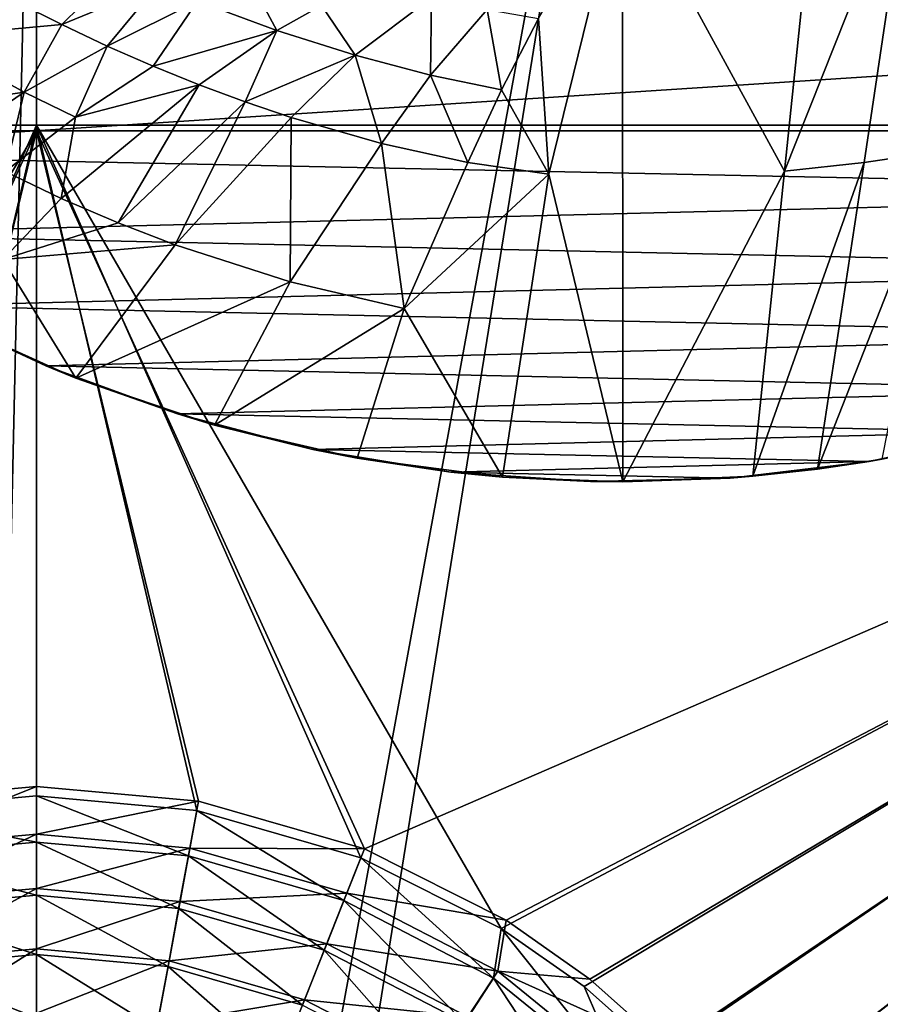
# Model space of a CAD drawing. Header units: metres. Extents: x -1004 to 0, y -808 to 0.
# Tile 86 of 160: x -505 to -366, y -336 to -177. Entities that reach past the tile are written whole.
import ezdxf

# ---------------------------------------------------------------- set-up
doc = ezdxf.new("R2010")
doc.units = ezdxf.units.M

msp = doc.modelspace()

# ---------------------------------------------------------------- linework, layer by layer
at = {"layer": 'None'}
for points in [[(-229.7612, -177.557999, 661.75354), (-196.308548, -147.470947, 662.541565), (-594.247375, -171.585114, 661.909546)], [(-376.64209, -152.629639, 266.606384), (-361.534515, -151.034119, 269.596375), (-381.715759, -201.749985, 447.479767)], [(-381.715759, -201.749985, 447.479767), (-361.534515, -151.034119, 269.596375), (-368.878967, -200.373322, 448.987335)], [(-361.534515, -151.034119, 269.596375), (-356.24649, -198.476288, 451.07196), (-368.878967, -200.373322, 448.987335)], [(-407.743011, -153.945282, 264.157867), (-376.64209, -152.629639, 266.606384), (-381.715759, -201.749985, 447.479767)], [(-419.594177, -202.230804, 445.68808), (-421.304626, -177.200241, 352.587616), (-407.743011, -153.945282, 264.157867)], [(-407.738159, -251.781006, 628.364929), (-419.594177, -202.230804, 445.68808), (-407.743011, -153.945282, 264.157867)], [(-381.715759, -201.749985, 447.479767), (-407.738159, -251.781006, 628.364929), (-407.743011, -153.945282, 264.157867)], [(-497.95578, -178.161438, 428.090607), (-505.195343, -174.531967, 425.824249), (-488.798187, -169.074997, 376.587952)], [(-497.95578, -178.161438, 428.090607), (-488.798187, -169.074997, 376.587952), (-482.479889, -171.79541, 379.249634)], [(-558.485962, -198.901932, 661.194153), (-229.7612, -177.557999, 661.75354), (-594.247375, -171.585114, 661.909546)], [(-490.647644, -181.628143, 430.310791), (-497.95578, -178.161438, 428.090607), (-482.479889, -171.79541, 379.249634)], [(-490.647644, -181.628143, 430.310791), (-482.479889, -171.79541, 379.249634), (-476.126099, -174.398392, 381.861542)], [(-476.126099, -174.398392, 381.861542), (-467.556061, -171.291489, 358.424866), (-463.373596, -179.11116, 386.841797)], [(-467.556061, -171.291489, 358.424866), (-456.17218, -175.116791, 363.572479), (-463.373596, -179.11116, 386.841797)], [(-450.792114, -183.107864, 391.339905), (-456.17218, -175.116791, 363.572479), (-438.476837, -173.781006, 345.755371)], [(-438.658356, -186.319229, 395.167114), (-450.792114, -183.107864, 391.339905), (-438.476837, -173.781006, 345.755371)], [(-438.476837, -173.781006, 345.755371), (-429.550995, -175.748596, 349.600922), (-438.658356, -186.319229, 395.167114)], [(-497.95578, -178.161438, 428.090607), (-520.058289, -180.215347, 475.520233), (-505.195343, -174.531967, 425.824249)], [(-483.266785, -184.866714, 432.465332), (-490.647644, -181.628143, 430.310791), (-476.126099, -174.398392, 381.861542)], [(-476.126099, -174.398392, 381.861542), (-463.373596, -179.11116, 386.841797), (-483.266785, -184.866714, 432.465332)], [(-463.373596, -179.11116, 386.841797), (-456.17218, -175.116791, 363.572479), (-450.792114, -183.107864, 391.339905)], [(-429.550995, -175.748596, 349.600922), (-427.251404, -188.681778, 398.134644), (-438.658356, -186.319229, 395.167114)], [(-427.251404, -188.681778, 398.134644), (-429.550995, -175.748596, 349.600922), (-421.304626, -177.200241, 352.587616)], [(-419.594177, -202.230804, 445.68808), (-427.251404, -188.681778, 398.134644), (-421.304626, -177.200241, 352.587616)], [(-265.374725, -205.054779, 661.033325), (-229.7612, -177.557999, 661.75354), (-558.485962, -198.901932, 661.194153)], [(-503.978882, -189.03627, 479.094452), (-520.058289, -180.215347, 475.520233), (-497.95578, -178.161438, 428.090607)], [(-503.978882, -189.03627, 479.094452), (-497.95578, -178.161438, 428.090607), (-490.647644, -181.628143, 430.310791)], [(-503.978882, -189.03627, 479.094452), (-524.640259, -192.081482, 527.088013), (-520.058289, -180.215347, 475.520233)], [(-463.373596, -179.11116, 386.841797), (-475.849915, -187.867722, 434.53479), (-483.266785, -184.866714, 432.465332)], [(-468.433319, -190.621521, 436.499634), (-475.849915, -187.867722, 434.53479), (-463.373596, -179.11116, 386.841797)], [(-450.792114, -183.107864, 391.339905), (-468.433319, -190.621521, 436.499634), (-463.373596, -179.11116, 386.841797)], [(-495.7612, -193.048477, 480.810181), (-503.978882, -189.03627, 479.094452), (-490.647644, -181.628143, 430.310791)], [(-495.7612, -193.048477, 480.810181), (-490.647644, -181.628143, 430.310791), (-483.266785, -184.866714, 432.465332)], [(-461.053131, -193.118423, 438.340393), (-468.433319, -190.621521, 436.499634), (-450.792114, -183.107864, 391.339905)], [(-446.548157, -197.305054, 441.571716), (-461.053131, -193.118423, 438.340393), (-450.792114, -183.107864, 391.339905)], [(-446.548157, -197.305054, 441.571716), (-450.792114, -183.107864, 391.339905), (-438.658356, -186.319229, 395.167114)], [(-475.849915, -187.867722, 434.53479), (-495.7612, -193.048477, 480.810181), (-483.266785, -184.866714, 432.465332)], [(-432.629456, -200.361572, 444.072937), (-446.548157, -197.305054, 441.571716), (-438.658356, -186.319229, 395.167114)], [(-438.658356, -186.319229, 395.167114), (-427.251404, -188.681778, 398.134644), (-432.629456, -200.361572, 444.072937)], [(-488.9086, -210.077866, 531.815247), (-498.039124, -206.131241, 530.710022), (-475.849915, -187.867722, 434.53479)], [(-498.039124, -206.131241, 530.710022), (-495.7612, -193.048477, 480.810181), (-475.849915, -187.867722, 434.53479)], [(-468.433319, -190.621521, 436.499634), (-488.9086, -210.077866, 531.815247), (-475.849915, -187.867722, 434.53479)], [(-515.940308, -197.123001, 528.335327), (-524.640259, -192.081482, 527.088013), (-503.978882, -189.03627, 479.094452)], [(-507.061371, -201.80954, 529.546265), (-515.940308, -197.123001, 528.335327), (-503.978882, -189.03627, 479.094452)], [(-507.061371, -201.80954, 529.546265), (-503.978882, -189.03627, 479.094452), (-495.7612, -193.048477, 480.810181)], [(-427.251404, -188.681778, 398.134644), (-419.594177, -202.230804, 445.68808), (-432.629456, -200.361572, 444.072937)], [(-479.704651, -213.639099, 532.851135), (-488.9086, -210.077866, 531.815247), (-468.433319, -190.621521, 436.499634)], [(-461.053131, -193.118423, 438.340393), (-479.704651, -213.639099, 532.851135), (-468.433319, -190.621521, 436.499634)], [(-498.039124, -206.131241, 530.710022), (-507.061371, -201.80954, 529.546265), (-495.7612, -193.048477, 480.810181)], [(-479.704651, -213.639099, 532.851135), (-461.053131, -193.118423, 438.340393), (-461.218109, -219.567978, 534.67041)], [(-461.218109, -219.567978, 534.67041), (-461.053131, -193.118423, 438.340393), (-446.548157, -197.305054, 441.571716)], [(-442.866852, -223.854767, 536.079407), (-461.218109, -219.567978, 534.67041), (-446.548157, -197.305054, 441.571716)], [(-442.866852, -223.854767, 536.079407), (-446.548157, -197.305054, 441.571716), (-432.629456, -200.361572, 444.072937)], [(-540.131531, -211.915665, 660.853333), (-265.374725, -205.054779, 661.033325), (-558.485962, -198.901932, 661.194153)], [(-366.035156, -248.130508, 628.364929), (-376.390991, -249.726334, 628.364929), (-356.24649, -198.476288, 451.07196)], [(-356.24649, -198.476288, 451.07196), (-376.390991, -249.726334, 628.364929), (-368.878967, -200.373322, 448.987335)], [(-419.594177, -202.230804, 445.68808), (-442.866852, -223.854767, 536.079407), (-432.629456, -200.361572, 444.072937)], [(-376.390991, -249.726334, 628.364929), (-386.80661, -250.868378, 628.364929), (-368.878967, -200.373322, 448.987335)], [(-368.878967, -200.373322, 448.987335), (-386.80661, -250.868378, 628.364929), (-381.715759, -201.749985, 447.479767)], [(-498.039124, -206.131241, 530.710022), (-507.408875, -215.96991, 579.338257), (-507.061371, -201.80954, 529.546265)], [(-427.0448, -251.000229, 628.364868), (-442.866852, -223.854767, 536.079407), (-419.594177, -202.230804, 445.68808)], [(-407.738159, -251.781006, 628.364929), (-427.0448, -251.000229, 628.364868), (-419.594177, -202.230804, 445.68808)], [(-386.80661, -250.868378, 628.364929), (-407.738159, -251.781006, 628.364929), (-381.715759, -201.749985, 447.479767)], [(-284.117157, -217.49707, 660.707458), (-265.374725, -205.054779, 661.033325), (-540.131531, -211.915665, 660.853333)], [(-507.408875, -215.96991, 579.338257), (-498.039124, -206.131241, 530.710022), (-488.9086, -210.077866, 531.815247)], [(-479.704651, -213.639099, 532.851135), (-507.408875, -215.96991, 579.338257), (-488.9086, -210.077866, 531.815247)], [(-520.812561, -223.441391, 660.551514), (-284.117157, -217.49707, 660.707458), (-540.131531, -211.915665, 660.853333)], [(-495.685699, -235.064606, 628.364929), (-507.408875, -215.96991, 579.338257), (-479.704651, -213.639099, 532.851135)], [(-461.218109, -219.567978, 534.67041), (-495.685699, -235.064606, 628.364929), (-479.704651, -213.639099, 532.851135)], [(-495.685699, -235.064606, 628.364929), (-517.136902, -225.365845, 628.364929), (-507.408875, -215.96991, 579.338257)], [(-303.921326, -228.169846, 660.427917), (-284.117157, -217.49707, 660.707458), (-520.812561, -223.441391, 660.551514)], [(-473.376801, -242.616562, 628.364929), (-495.685699, -235.064606, 628.364929), (-461.218109, -219.567978, 534.67041)], [(-442.866852, -223.854767, 536.079407), (-473.376801, -242.616562, 628.364929), (-461.218109, -219.567978, 534.67041)], [(-500.497192, -233.107132, 660.29834), (-303.921326, -228.169846, 660.427917), (-520.812561, -223.441391, 660.551514)], [(-517.136902, -225.365845, 628.364929), (-500.497192, -233.107132, 660.29834), (-520.812561, -223.441391, 660.551514)], [(-450.423035, -247.94635, 628.364929), (-473.376801, -242.616562, 628.364929), (-442.866852, -223.854767, 536.079407)], [(-427.0448, -251.000229, 628.364868), (-450.423035, -247.94635, 628.364929), (-442.866852, -223.854767, 536.079407)], [(-517.136902, -225.365845, 628.364929), (-495.685699, -235.064606, 628.364929), (-500.497192, -233.107132, 660.29834)], [(-324.638794, -236.940872, 660.198181), (-303.921326, -228.169846, 660.427917), (-500.497192, -233.107132, 660.29834)], [(-479.36441, -240.827759, 660.096191), (-324.638794, -236.940872, 660.198181), (-500.497192, -233.107132, 660.29834)], [(-495.685699, -235.064606, 628.364929), (-479.36441, -240.827759, 660.096191), (-500.497192, -233.107132, 660.29834)], [(-495.685699, -235.064606, 628.364929), (-473.376801, -242.616562, 628.364929), (-479.36441, -240.827759, 660.096191)], [(-346.087494, -243.732101, 660.020264), (-324.638794, -236.940872, 660.198181), (-479.36441, -240.827759, 660.096191)], [(-457.592987, -246.536331, 659.946716), (-346.087494, -243.732101, 660.020264), (-479.36441, -240.827759, 660.096191)], [(-473.376801, -242.616562, 628.364929), (-457.592987, -246.536331, 659.946716), (-479.36441, -240.827759, 660.096191)], [(-473.376801, -242.616562, 628.364929), (-450.423035, -247.94635, 628.364929), (-457.592987, -246.536331, 659.946716)], [(-368.080811, -248.485947, 659.895752), (-346.087494, -243.732101, 660.020264), (-457.592987, -246.536331, 659.946716)], [(-368.080811, -248.485947, 659.895752), (-355.758484, -246.085342, 628.364929), (-346.087494, -243.732101, 660.020264)], [(-435.383087, -250.178894, 659.851318), (-368.080811, -248.485947, 659.895752), (-457.592987, -246.536331, 659.946716)], [(-450.423035, -247.94635, 628.364929), (-435.383087, -250.178894, 659.851318), (-457.592987, -246.536331, 659.946716)], [(-368.080811, -248.485947, 659.895752), (-366.035156, -248.130508, 628.364929), (-355.758484, -246.085342, 628.364929)], [(-450.423035, -247.94635, 628.364929), (-427.0448, -251.000229, 628.364868), (-435.383087, -250.178894, 659.851318)], [(-390.429749, -251.158157, 659.825745), (-368.080811, -248.485947, 659.895752), (-435.383087, -250.178894, 659.851318)], [(-390.429749, -251.158157, 659.825745), (-376.390991, -249.726334, 628.364929), (-368.080811, -248.485947, 659.895752)], [(-376.390991, -249.726334, 628.364929), (-366.035156, -248.130508, 628.364929), (-368.080811, -248.485947, 659.895752)], [(-412.92926, -251.724091, 659.810852), (-390.429749, -251.158157, 659.825745), (-435.383087, -250.178894, 659.851318)], [(-427.0448, -251.000229, 628.364868), (-412.92926, -251.724091, 659.810852), (-435.383087, -250.178894, 659.851318)], [(-386.80661, -250.868378, 628.364929), (-376.390991, -249.726334, 628.364929), (-390.429749, -251.158157, 659.825745)], [(-427.0448, -251.000229, 628.364868), (-407.738159, -251.781006, 628.364929), (-412.92926, -251.724091, 659.810852)], [(-407.738159, -251.781006, 628.364929), (-390.429749, -251.158157, 659.825745), (-412.92926, -251.724091, 659.810852)], [(-407.738159, -251.781006, 628.364929), (-386.80661, -250.868378, 628.364929), (-390.429749, -251.158157, 659.825745)]]:
    msp.add_3dface(points, dxfattribs=at)
at = {"layer": 'None012310'}
for points in [[(-901.755127, -155.084702, 2143.836426), (-820.791748, -194.333847, 2169.999756), (-502.018646, -55.05748, 2077.158447)], [(-502.018646, -55.05748, 2077.158447), (-820.791748, -194.333847, 2169.999756), (-502.018646, -194.333847, 2169.999756)], [(-183.245575, -194.333847, 2169.999756), (-102.282211, -155.084702, 2143.836426), (-502.018646, -55.05748, 2077.158447)], [(-502.018646, -55.05748, 2077.158447), (-502.018646, -194.333847, 2169.999756), (-183.245575, -194.333847, 2169.999756)], [(-820.791748, -195.279739, 2167.143799), (-898.363892, -158.604187, 2142.695801), (-502.018646, -57.672649, 2075.415039)], [(-502.018646, -195.279739, 2167.143799), (-820.791748, -195.279739, 2167.143799), (-502.018646, -57.672649, 2075.415039)], [(-502.018646, -195.279739, 2167.143799), (-502.018646, -57.672649, 2075.415039), (-183.245575, -195.279739, 2167.143799)], [(-502.018646, -57.672649, 2075.415039), (-104.109055, -156.91658, 2141.570801), (-183.245575, -195.279739, 2167.143799)], [(-820.791748, -194.333847, 2169.999756), (-554.199829, -312.256042, 2169.999756), (-502.018646, -194.333847, 2169.999756)], [(-554.199829, -312.256042, 2169.999756), (-527.81488, -304.667114, 2169.999756), (-502.018646, -194.333847, 2169.999756)], [(-502.018646, -194.333847, 2169.999756), (-527.81488, -304.667114, 2169.999756), (-502.018646, -302.29953, 2169.999756)], [(-476.222412, -304.667114, 2169.999756), (-449.837494, -312.256042, 2169.999756), (-502.018646, -194.333847, 2169.999756)], [(-449.837494, -312.256042, 2169.999756), (-427.269409, -323.616211, 2169.999756), (-502.018646, -194.333847, 2169.999756)], [(-502.018646, -194.333847, 2169.999756), (-427.269409, -323.616211, 2169.999756), (-183.245575, -194.333847, 2169.999756)], [(-502.018646, -302.29953, 2169.999756), (-476.222412, -304.667114, 2169.999756), (-502.018646, -194.333847, 2169.999756)], [(-427.269409, -323.616211, 2169.999756), (-413.942505, -332.992767, 2169.999756), (-183.245575, -194.333847, 2169.999756)], [(-183.245575, -194.333847, 2169.999756), (-413.942505, -332.992767, 2169.999756), (-401.78009, -343.837189, 2169.999756)], [(-401.78009, -343.837189, 2169.999756), (-390.951721, -355.994965, 2169.999756), (-183.245575, -194.333847, 2169.999756)], [(-390.951721, -355.994965, 2169.999756), (-381.589203, -369.314484, 2169.999756), (-183.245575, -194.333847, 2169.999756)], [(-381.589203, -369.314484, 2169.999756), (-370.22757, -391.913391, 2169.999756), (-183.245575, -194.333847, 2169.999756)], [(-370.22757, -391.913391, 2169.999756), (-362.654358, -418.302765, 2169.999756), (-183.245575, -194.333847, 2169.999756)], [(-502.018646, -195.279739, 2167.143799), (-577.560303, -322.301056, 2167.143799), (-820.791748, -195.279739, 2167.143799)], [(-554.747742, -310.821777, 2167.143799), (-577.560303, -322.301056, 2167.143799), (-502.018646, -195.279739, 2167.143799)], [(-528.085999, -303.155945, 2167.143799), (-554.747742, -310.821777, 2167.143799), (-502.018646, -195.279739, 2167.143799)], [(-502.018646, -300.764282, 2167.143799), (-528.085999, -303.155945, 2167.143799), (-502.018646, -195.279739, 2167.143799)], [(-183.245575, -195.279739, 2167.143799), (-449.289581, -310.821777, 2167.143799), (-502.018646, -195.279739, 2167.143799)], [(-449.289581, -310.821777, 2167.143799), (-475.951294, -303.155945, 2167.143799), (-502.018646, -195.279739, 2167.143799)], [(-502.018646, -195.279739, 2167.143799), (-475.951294, -303.155945, 2167.143799), (-502.018646, -300.764282, 2167.143799)], [(-426.47702, -322.301056, 2167.143799), (-449.289581, -310.821777, 2167.143799), (-183.245575, -195.279739, 2167.143799)], [(-413.013092, -331.770416, 2167.143799), (-426.47702, -322.301056, 2167.143799), (-183.245575, -195.279739, 2167.143799)], [(-183.245575, -195.279739, 2167.143799), (-400.724335, -342.721741, 2167.143799), (-413.013092, -331.770416, 2167.143799)], [(-389.77298, -355.010529, 2167.143799), (-400.724335, -342.721741, 2167.143799), (-183.245575, -195.279739, 2167.143799)], [(-380.303619, -368.474457, 2167.143799), (-389.77298, -355.010529, 2167.143799), (-183.245575, -195.279739, 2167.143799)], [(-183.245575, -195.279739, 2167.143799), (-368.824341, -391.287018, 2167.143799), (-380.303619, -368.474457, 2167.143799)], [(-361.158539, -417.94873, 2167.143799), (-368.824341, -391.287018, 2167.143799), (-183.245575, -195.279739, 2167.143799)], [(-528.085999, -303.155945, 2167.143799), (-502.018646, -300.764282, 2167.143799), (-526.68927, -310.699188, 2158.308838)], [(-502.018646, -300.764282, 2167.143799), (-502.018646, -308.43573, 2158.308838), (-526.68927, -310.699188, 2158.308838)], [(-502.018646, -300.764282, 2167.143799), (-475.951294, -303.155945, 2167.143799), (-502.018646, -308.43573, 2158.308838)], [(-502.018646, -302.29953, 2169.999756), (-527.81488, -304.667114, 2169.999756), (-502.018646, -309.725952, 2161.194092)], [(-476.222412, -304.667114, 2169.999756), (-502.018646, -302.29953, 2169.999756), (-477.575012, -311.96933, 2161.194092)], [(-502.018646, -302.29953, 2169.999756), (-502.018646, -309.725952, 2161.194092), (-477.575012, -311.96933, 2161.194092)], [(-475.951294, -303.155945, 2167.143799), (-477.348053, -310.699188, 2158.308838), (-502.018646, -308.43573, 2158.308838)], [(-475.951294, -303.155945, 2167.143799), (-449.289581, -310.821777, 2167.143799), (-477.348053, -310.699188, 2158.308838)], [(-527.81488, -304.667114, 2169.999756), (-526.46228, -311.96933, 2161.194092), (-502.018646, -309.725952, 2161.194092)], [(-477.575012, -311.96933, 2161.194092), (-452.570892, -319.161133, 2161.194092), (-476.222412, -304.667114, 2169.999756)], [(-452.570892, -319.161133, 2161.194092), (-449.837494, -312.256042, 2169.999756), (-476.222412, -304.667114, 2169.999756)], [(-526.68927, -310.699188, 2158.308838), (-502.018646, -308.43573, 2158.308838), (-525.094238, -319.318573, 2150.335205)], [(-502.018646, -308.43573, 2158.308838), (-502.018646, -317.201447, 2150.335205), (-525.094238, -319.318573, 2150.335205)], [(-502.018646, -308.43573, 2158.308838), (-477.348053, -310.699188, 2158.308838), (-502.018646, -317.201447, 2150.335205)], [(-502.018646, -309.725952, 2161.194092), (-526.46228, -311.96933, 2161.194092), (-502.018646, -318.302704, 2153.198975)], [(-477.575012, -311.96933, 2161.194092), (-502.018646, -309.725952, 2161.194092), (-479.136169, -320.402802, 2153.198975)], [(-502.018646, -309.725952, 2161.194092), (-502.018646, -318.302704, 2153.198975), (-479.136169, -320.402802, 2153.198975)], [(-526.46228, -311.96933, 2161.194092), (-524.901123, -320.402802, 2153.198975), (-502.018646, -318.302704, 2153.198975)], [(-477.348053, -310.699188, 2158.308838), (-478.943085, -319.318573, 2150.335205), (-502.018646, -317.201447, 2150.335205)], [(-479.136169, -320.402802, 2153.198975), (-455.728973, -327.135315, 2153.198975), (-477.575012, -311.96933, 2161.194092)], [(-477.348053, -310.699188, 2158.308838), (-452.112244, -317.955048, 2158.308838), (-478.943085, -319.318573, 2150.335205)], [(-455.728973, -327.135315, 2153.198975), (-452.570892, -319.161133, 2161.194092), (-477.575012, -311.96933, 2161.194092)], [(-449.289581, -310.821777, 2167.143799), (-452.112244, -317.955048, 2158.308838), (-477.348053, -310.699188, 2158.308838)], [(-449.289581, -310.821777, 2167.143799), (-426.47702, -322.301056, 2167.143799), (-452.112244, -317.955048, 2158.308838)], [(-452.570892, -319.161133, 2161.194092), (-428.51004, -331.631378, 2161.194092), (-449.837494, -312.256042, 2169.999756)], [(-428.51004, -331.631378, 2161.194092), (-427.269409, -323.616211, 2169.999756), (-449.837494, -312.256042, 2169.999756)], [(-525.094238, -319.318573, 2150.335205), (-502.018646, -317.201447, 2150.335205), (-523.331177, -328.846008, 2143.397217)], [(-502.018646, -318.302704, 2153.198975), (-524.901123, -320.402802, 2153.198975), (-502.018646, -327.821808, 2146.241211)], [(-502.018646, -317.201447, 2150.335205), (-502.018646, -326.890625, 2143.397217), (-523.331177, -328.846008, 2143.397217)], [(-502.018646, -317.201447, 2150.335205), (-478.943085, -319.318573, 2150.335205), (-502.018646, -326.890625, 2143.397217)], [(-479.136169, -320.402802, 2153.198975), (-502.018646, -318.302704, 2153.198975), (-480.868835, -329.762878, 2146.241211)], [(-502.018646, -318.302704, 2153.198975), (-502.018646, -327.821808, 2146.241211), (-480.868835, -329.762878, 2146.241211)], [(-452.112244, -317.955048, 2158.308838), (-455.338867, -326.105316, 2150.335205), (-478.943085, -319.318573, 2150.335205)], [(-452.112244, -317.955048, 2158.308838), (-427.827759, -330.535919, 2158.308838), (-455.338867, -326.105316, 2150.335205)], [(-426.47702, -322.301056, 2167.143799), (-427.827759, -330.535919, 2158.308838), (-452.112244, -317.955048, 2158.308838)], [(-478.943085, -319.318573, 2150.335205), (-480.706146, -328.846008, 2143.397217), (-502.018646, -326.890625, 2143.397217)], [(-478.943085, -319.318573, 2150.335205), (-455.338867, -326.105316, 2150.335205), (-480.706146, -328.846008, 2143.397217)], [(-455.728973, -327.135315, 2153.198975), (-433.204834, -338.809113, 2153.198975), (-452.570892, -319.161133, 2161.194092)], [(-433.204834, -338.809113, 2153.198975), (-428.51004, -331.631378, 2161.194092), (-452.570892, -319.161133, 2161.194092)], [(-524.901123, -320.402802, 2153.198975), (-523.168457, -329.762878, 2146.241211), (-502.018646, -327.821808, 2146.241211)], [(-480.868835, -329.762878, 2146.241211), (-459.23407, -335.985565, 2146.241211), (-479.136169, -320.402802, 2153.198975)], [(-459.23407, -335.985565, 2146.241211), (-455.728973, -327.135315, 2153.198975), (-479.136169, -320.402802, 2153.198975)], [(-426.47702, -322.301056, 2167.143799), (-413.013092, -331.770416, 2167.143799), (-427.827759, -330.535919, 2158.308838)], [(-428.51004, -331.631378, 2161.194092), (-407.032928, -349.086884, 2161.194092), (-427.269409, -323.616211, 2169.999756)], [(-407.032928, -349.086884, 2161.194092), (-413.942505, -332.992767, 2169.999756), (-427.269409, -323.616211, 2169.999756)], [(-455.338867, -326.105316, 2150.335205), (-458.905396, -335.114227, 2143.397217), (-480.706146, -328.846008, 2143.397217)], [(-455.338867, -326.105316, 2150.335205), (-432.624451, -337.872803, 2150.335205), (-458.905396, -335.114227, 2143.397217)], [(-427.827759, -330.535919, 2158.308838), (-432.624451, -337.872803, 2150.335205), (-455.338867, -326.105316, 2150.335205)], [(-523.331177, -328.846008, 2143.397217), (-502.018646, -326.890625, 2143.397217), (-521.43866, -339.076294, 2137.627197)], [(-502.018646, -327.821808, 2146.241211), (-523.168457, -329.762878, 2146.241211), (-502.018646, -338.016815, 2140.483154)], [(-502.018646, -326.890625, 2143.397217), (-502.018646, -337.294495, 2137.627197), (-521.43866, -339.076294, 2137.627197)], [(-502.018646, -326.890625, 2143.397217), (-480.706146, -328.846008, 2143.397217), (-502.018646, -337.294495, 2137.627197)], [(-480.868835, -329.762878, 2146.241211), (-502.018646, -327.821808, 2146.241211), (-482.723938, -339.787689, 2140.483154)], [(-502.018646, -327.821808, 2146.241211), (-502.018646, -338.016815, 2140.483154), (-482.723938, -339.787689, 2140.483154)], [(-459.23407, -335.985565, 2146.241211), (-438.415466, -346.775421, 2146.241211), (-455.728973, -327.135315, 2153.198975)], [(-438.415466, -346.775421, 2146.241211), (-433.204834, -338.809113, 2153.198975), (-455.728973, -327.135315, 2153.198975)], [(-480.706146, -328.846008, 2143.397217), (-482.598633, -339.076294, 2137.627197), (-502.018646, -337.294495, 2137.627197)], [(-480.706146, -328.846008, 2143.397217), (-458.905396, -335.114227, 2143.397217), (-482.598633, -339.076294, 2137.627197)], [(-523.168457, -329.762878, 2146.241211), (-521.313354, -339.787689, 2140.483154), (-502.018646, -338.016815, 2140.483154)], [(-482.723938, -339.787689, 2140.483154), (-462.988892, -345.463959, 2140.483154), (-480.868835, -329.762878, 2146.241211)], [(-462.988892, -345.463959, 2140.483154), (-459.23407, -335.985565, 2146.241211), (-480.868835, -329.762878, 2146.241211)], [(-432.624451, -337.872803, 2150.335205), (-427.827759, -330.535919, 2158.308838), (-406.148865, -348.146301, 2158.308838)], [(-413.013092, -331.770416, 2167.143799), (-400.724335, -342.721741, 2167.143799), (-427.827759, -330.535919, 2158.308838)], [(-427.827759, -330.535919, 2158.308838), (-400.724335, -342.721741, 2167.143799), (-406.148865, -348.146301, 2158.308838)], [(-433.204834, -338.809113, 2153.198975), (-413.099426, -355.14978, 2153.198975), (-428.51004, -331.631378, 2161.194092)], [(-413.099426, -355.14978, 2153.198975), (-407.032928, -349.086884, 2161.194092), (-428.51004, -331.631378, 2161.194092)], [(-401.78009, -343.837189, 2169.999756), (-413.942505, -332.992767, 2169.999756), (-407.032928, -349.086884, 2161.194092)], [(-458.905396, -335.114227, 2143.397217), (-462.73587, -344.787262, 2137.627197), (-482.598633, -339.076294, 2137.627197)], [(-458.905396, -335.114227, 2143.397217), (-437.926453, -345.982605, 2143.397217), (-462.73587, -344.787262, 2137.627197)], [(-432.624451, -337.872803, 2150.335205), (-437.926453, -345.982605, 2143.397217), (-458.905396, -335.114227, 2143.397217)]]:
    msp.add_3dface(points, dxfattribs=at)
at = {"layer": 'None012349'}
for points in [[(-10, -10, 90), (-502.018646, -625.846375, 90), (-994.037292, -10, 90)], [(-502.018646, -625.846375, 90), (-510.034576, -626.560547, 90), (-994.037292, -10, 90)], [(-494.003571, -626.560364, 90), (-502.018646, -625.846375, 90), (-10, -10, 90)], [(-485.779327, -628.854126, 90), (-494.003571, -626.560364, 90), (-10, -10, 90)], [(-477.800262, -632.855408, 90), (-485.779327, -628.854126, 90), (-10, -10, 90)], [(-10, -10, 90), (-470.61264, -638.481506, 90), (-477.800262, -632.855408, 90)], [(-217.024689, -763.271118, 90), (-470.61264, -638.481506, 90), (-10, -10, 90)], [(-65.750778, -245.26564, 115.741936), (-357.881531, -76.725929, 118.683807), (-405.341431, -78.099579, 118.659828)], [(-598.695557, -78.099586, 118.659828), (-513.875122, -606.131226, 109.443001), (-502.018616, -79.224953, 118.640182)], [(-513.875122, -606.131226, 109.443001), (-502.018646, -605.043579, 109.461983), (-502.018616, -79.224953, 118.640182)], [(-502.018616, -79.224953, 118.640182), (-502.018646, -605.043579, 109.461983), (-405.341431, -78.099579, 118.659828)], [(-502.018646, -605.043579, 109.461983), (-490.16217, -606.131226, 109.443001), (-405.341431, -78.099579, 118.659828)], [(-405.341431, -78.099579, 118.659828), (-490.16217, -606.131226, 109.443001), (-63.327908, -322.10611, 114.400681)], [(-63.327908, -322.10611, 114.400681), (-64.299881, -283.837677, 115.068657), (-405.341431, -78.099579, 118.659828)], [(-64.299881, -283.837677, 115.068657), (-65.750778, -245.26564, 115.741936), (-405.341431, -78.099579, 118.659828)], [(-490.16217, -606.131226, 109.443001), (-62.766594, -397.573273, 113.083397), (-63.327908, -322.10611, 114.400681)]]:
    msp.add_3dface(points, dxfattribs=at)

doc.saveas('drawing.dxf')
